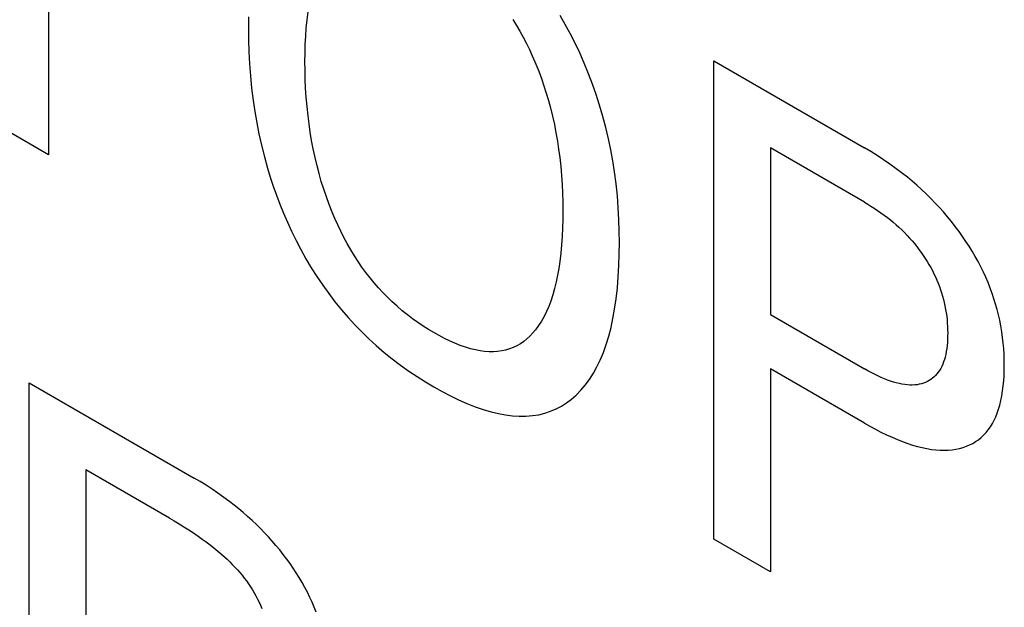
# Model space of a CAD drawing. Extents: x 0 to 594, y 0 to 420.
# Tile 8 of 35: x 223.02 to 226.38, y 197.81 to 199.81. Entities that reach past the tile are written whole.
import ezdxf

# ---------------------------------------------------------------- set-up
doc = ezdxf.new("R2010")
doc.units = 0
doc.header["$LTSCALE"] = 32.67
doc.layers.add('40000_ISO', color=7, linetype='CONTINUOUS')

msp = doc.modelspace()

# ---------------------------------------------------------------- linework, layer by layer
at = {"layer": '40000_ISO', "color": 7, "linetype": 'CONTINUOUS'}
for p, q in [((223.1155, 200.8011), (223.1155, 199.3533)), ((223.9987, 199.8141), (224.0021, 199.8413)), ((223.7985, 199.8244), (223.7981, 199.7856)), ((223.996, 199.7864), (223.9987, 199.8141)), ((224.7015, 199.8154), (224.7139, 199.7955)), ((224.8811, 199.7987), (224.8636, 199.8292)), ((224.8978, 199.7677), (224.8811, 199.7987)), ((223.7981, 199.7856), (223.7985, 199.7456)), ((223.994, 199.7583), (223.996, 199.7864)), ((224.7139, 199.7955), (224.7257, 199.7752)), ((224.7257, 199.7752), (224.7371, 199.7547)), ((224.9136, 199.7364), (224.8978, 199.7677)), ((223.7985, 199.7456), (223.7997, 199.7052)), ((223.9926, 199.7297), (223.994, 199.7583)), ((224.7371, 199.7547), (224.7479, 199.7339)), ((224.7479, 199.7339), (224.7582, 199.7129)), ((224.9303, 199.7013), (224.9136, 199.7364)), ((223.7997, 199.7052), (223.8019, 199.6643)), ((223.9915, 199.6716), (223.9918, 199.7008)), ((223.9918, 199.7008), (223.9926, 199.7297)), ((224.7582, 199.7129), (224.768, 199.6917)), ((224.946, 199.6659), (224.9303, 199.7013)), ((223.8019, 199.6643), (223.805, 199.623)), ((223.9918, 199.6416), (223.9915, 199.6716)), ((224.768, 199.6917), (224.7773, 199.6704)), ((224.7773, 199.6704), (224.7803, 199.6634)), ((224.7803, 199.6634), (224.7903, 199.6385)), ((224.9606, 199.6303), (224.946, 199.6659)), ((225.3887, 198.0409), (225.3887, 199.6739)), ((225.3887, 199.6739), (225.9029, 199.3771)), ((223.9926, 199.6112), (223.9918, 199.6416)), ((224.7903, 199.6385), (224.7995, 199.6136)), ((224.9742, 199.5946), (224.9606, 199.6303)), ((223.805, 199.623), (223.8092, 199.5812)), ((223.9939, 199.5806), (223.9926, 199.6112)), ((224.7995, 199.6136), (224.8082, 199.5886)), ((223.8092, 199.5812), (223.8145, 199.5389)), ((223.9959, 199.5497), (223.9939, 199.5806)), ((224.8082, 199.5886), (224.8161, 199.5637)), ((224.8161, 199.5637), (224.8235, 199.5388)), ((224.9868, 199.5589), (224.9742, 199.5946)), ((223.8145, 199.5389), (223.8201, 199.5011)), ((223.9986, 199.5184), (223.9959, 199.5497)), ((224.8235, 199.5388), (224.8302, 199.514)), ((224.9983, 199.5232), (224.9868, 199.5589)), ((223.8201, 199.5011), (223.8267, 199.463)), ((224.0019, 199.4869), (223.9986, 199.5184)), ((224.8302, 199.514), (224.8373, 199.4853)), ((225.0095, 199.4847), (224.9983, 199.5232)), ((223.1155, 199.3533), (222.9221, 199.465)), ((223.8267, 199.463), (223.8343, 199.4246)), ((224.0054, 199.4588), (224.0019, 199.4869)), ((224.8373, 199.4853), (224.8436, 199.4568)), ((225.0196, 199.4464), (225.0095, 199.4847)), ((224.0096, 199.4305), (224.0054, 199.4588)), ((224.0144, 199.402), (224.0096, 199.4305)), ((224.8436, 199.4568), (224.8492, 199.4285)), ((224.8492, 199.4285), (224.8541, 199.4004)), ((225.0286, 199.4083), (225.0196, 199.4464)), ((223.8343, 199.4246), (223.8429, 199.386)), ((224.0198, 199.3733), (224.0144, 199.402)), ((224.8541, 199.4004), (224.8583, 199.3725)), ((225.0364, 199.3704), (225.0286, 199.4083)), ((223.8429, 199.386), (223.8527, 199.3471)), ((224.026, 199.3445), (224.0198, 199.3733)), ((224.8583, 199.3725), (224.862, 199.3448)), ((225.0432, 199.3328), (225.0364, 199.3704)), ((225.5822, 199.3771), (225.5822, 198.8077)), ((225.9029, 199.1919), (225.5822, 199.3771)), ((225.9247, 199.3642), (225.9029, 199.3771)), ((225.9465, 199.3507), (225.9247, 199.3642)), ((223.8527, 199.3471), (223.8636, 199.308)), ((224.033, 199.3154), (224.026, 199.3445)), ((224.862, 199.3448), (224.8654, 199.3138)), ((225.0491, 199.2956), (225.0432, 199.3328)), ((225.9683, 199.3365), (225.9465, 199.3507)), ((225.99, 199.3216), (225.9683, 199.3365)), ((223.8636, 199.308), (223.873, 199.2772)), ((224.0399, 199.2892), (224.033, 199.3154)), ((224.8654, 199.3138), (224.868, 199.283)), ((225.0545, 199.2541), (225.0491, 199.2956)), ((226.0117, 199.306), (225.99, 199.3216)), ((226.0333, 199.2897), (226.0117, 199.306)), ((223.873, 199.2772), (223.8831, 199.2464)), ((224.0474, 199.2628), (224.0399, 199.2892)), ((224.0557, 199.2364), (224.0474, 199.2628)), ((224.868, 199.283), (224.8701, 199.2525)), ((226.0497, 199.2767), (226.0333, 199.2897)), ((226.0659, 199.2633), (226.0497, 199.2767)), ((226.0821, 199.2494), (226.0659, 199.2633)), ((223.8831, 199.2464), (223.894, 199.2155)), ((224.0646, 199.21), (224.0557, 199.2364)), ((224.8701, 199.2525), (224.8714, 199.2224)), ((225.0588, 199.213), (225.0545, 199.2541)), ((226.0981, 199.235), (226.0821, 199.2494)), ((226.114, 199.2201), (226.0981, 199.235)), ((223.894, 199.2155), (223.9057, 199.1847)), ((224.0743, 199.1836), (224.0646, 199.21)), ((224.8714, 199.2224), (224.8723, 199.1925)), ((224.8723, 199.1925), (224.8725, 199.163)), ((225.062, 199.1725), (225.0588, 199.213)), ((225.9029, 199.1919), (225.9142, 199.1852)), ((226.1297, 199.2047), (226.114, 199.2201)), ((226.1452, 199.1888), (226.1297, 199.2047)), ((223.9057, 199.1847), (223.9181, 199.154)), ((224.0847, 199.1572), (224.0743, 199.1836)), ((224.8725, 199.163), (224.8723, 199.1331)), ((225.0642, 199.1324), (225.062, 199.1725)), ((225.9142, 199.1852), (225.9255, 199.1783)), ((225.9255, 199.1783), (225.9368, 199.1711)), ((225.9368, 199.1711), (225.9481, 199.1635)), ((225.9481, 199.1635), (225.9594, 199.1557)), ((226.1593, 199.1737), (226.1452, 199.1888)), ((226.1732, 199.1582), (226.1593, 199.1737)), ((226.1868, 199.1422), (226.1732, 199.1582)), ((223.9181, 199.154), (223.9314, 199.1234)), ((224.0939, 199.1355), (224.0847, 199.1572)), ((224.1036, 199.1139), (224.0939, 199.1355)), ((224.8723, 199.1331), (224.8715, 199.1036)), ((225.0655, 199.0928), (225.0642, 199.1324)), ((225.9594, 199.1557), (225.9706, 199.1475)), ((225.9706, 199.1475), (225.9818, 199.139)), ((225.9818, 199.139), (225.9917, 199.1312)), ((225.9917, 199.1312), (226.0014, 199.1231)), ((226.2002, 199.1259), (226.1868, 199.1422)), ((226.2134, 199.1091), (226.2002, 199.1259)), ((223.9314, 199.1234), (223.9454, 199.0929)), ((223.9454, 199.0929), (223.9611, 199.0611)), ((224.1139, 199.0924), (224.1036, 199.1139)), ((224.1247, 199.0712), (224.1139, 199.0924)), ((224.8715, 199.1036), (224.8702, 199.0745)), ((225.066, 199.0536), (225.0655, 199.0928)), ((226.0014, 199.1231), (226.0111, 199.1147)), ((226.0111, 199.1147), (226.0208, 199.1061)), ((226.0208, 199.1061), (226.0303, 199.0971)), ((226.0303, 199.0971), (226.0397, 199.0878)), ((226.2262, 199.092), (226.2134, 199.1091)), ((226.2387, 199.0744), (226.2262, 199.092)), ((223.9611, 199.0611), (223.9776, 199.0297)), ((224.136, 199.0501), (224.1247, 199.0712)), ((224.8702, 199.0745), (224.8682, 199.0457)), ((226.0397, 199.0878), (226.049, 199.0782)), ((226.049, 199.0782), (226.0574, 199.0692)), ((226.0574, 199.0692), (226.0656, 199.0599)), ((226.0656, 199.0599), (226.0737, 199.0503)), ((226.2499, 199.0579), (226.2387, 199.0744)), ((226.2608, 199.041), (226.2499, 199.0579)), ((223.9776, 199.0297), (223.995, 198.9986)), ((224.1478, 199.0294), (224.136, 199.0501)), ((224.1602, 199.009), (224.1478, 199.0294)), ((224.8682, 199.0457), (224.8655, 199.0175)), ((225.0656, 199.0141), (225.066, 199.0536)), ((226.0737, 199.0503), (226.0817, 199.0405)), ((226.0817, 199.0405), (226.0894, 199.0304)), ((226.0894, 199.0304), (226.097, 199.0201)), ((226.2714, 199.0239), (226.2608, 199.041)), ((226.2815, 199.0066), (226.2714, 199.0239)), ((223.995, 198.9986), (224.0132, 198.968)), ((224.1732, 198.9891), (224.1602, 199.009)), ((224.8655, 199.0175), (224.8622, 198.9897)), ((225.0644, 198.9751), (225.0656, 199.0141)), ((226.097, 199.0201), (226.1043, 199.0096)), ((226.1043, 199.0096), (226.111, 198.9997)), ((226.111, 198.9997), (226.1174, 198.9895)), ((226.2913, 198.989), (226.2815, 199.0066)), ((224.0132, 198.968), (224.0322, 198.938)), ((224.1863, 198.9701), (224.1732, 198.9891)), ((224.1998, 198.9516), (224.1863, 198.9701)), ((224.8586, 198.9657), (224.8545, 198.9422)), ((224.8622, 198.9897), (224.8586, 198.9657)), ((225.0622, 198.9368), (225.0644, 198.9751)), ((226.1174, 198.9895), (226.1236, 198.9792)), ((226.1236, 198.9792), (226.1295, 198.9688)), ((226.1295, 198.9688), (226.1352, 198.9582)), ((226.1352, 198.9582), (226.1406, 198.9476)), ((226.3006, 198.9712), (226.2913, 198.989)), ((226.3094, 198.9533), (226.3006, 198.9712)), ((224.0322, 198.938), (224.052, 198.9086)), ((224.2138, 198.9336), (224.1998, 198.9516)), ((224.2282, 198.9162), (224.2138, 198.9336)), ((224.8545, 198.9422), (224.8497, 198.9193)), ((225.059, 198.8991), (225.0622, 198.9368)), ((226.1406, 198.9476), (226.1457, 198.9368)), ((226.1457, 198.9368), (226.1506, 198.926)), ((226.1506, 198.926), (226.1551, 198.915)), ((226.3177, 198.9352), (226.3094, 198.9533)), ((226.3255, 198.917), (226.3177, 198.9352)), ((224.052, 198.9086), (224.0725, 198.88)), ((224.2429, 198.8992), (224.2282, 198.9162)), ((224.2579, 198.8829), (224.2429, 198.8992)), ((224.8442, 198.8969), (224.8381, 198.8751)), ((224.8497, 198.9193), (224.8442, 198.8969)), ((225.0548, 198.8621), (225.059, 198.8991)), ((226.1551, 198.915), (226.1594, 198.9039)), ((226.1594, 198.9039), (226.1633, 198.8928)), ((226.1633, 198.8928), (226.1669, 198.8818)), ((226.3328, 198.8986), (226.3255, 198.917)), ((226.3395, 198.8803), (226.3328, 198.8986)), ((224.0725, 198.88), (224.094, 198.8519)), ((224.2732, 198.8672), (224.2579, 198.8829)), ((224.2888, 198.8521), (224.2732, 198.8672)), ((224.8381, 198.8751), (224.8311, 198.8541)), ((225.0495, 198.826), (225.0548, 198.8621)), ((226.1669, 198.8818), (226.1702, 198.8707)), ((226.1702, 198.8707), (226.1732, 198.8597)), ((226.1732, 198.8597), (226.1759, 198.8487)), ((226.3457, 198.8619), (226.3395, 198.8803)), ((226.3513, 198.8436), (226.3457, 198.8619)), ((224.094, 198.8519), (224.1162, 198.8247)), ((224.1162, 198.8247), (224.1389, 198.7984)), ((224.3061, 198.8363), (224.2888, 198.8521)), ((224.3237, 198.8212), (224.3061, 198.8363)), ((224.8242, 198.8359), (224.8167, 198.8184)), ((224.8311, 198.8541), (224.8242, 198.8359)), ((225.0438, 198.7948), (225.0495, 198.826)), ((226.1759, 198.8487), (226.1783, 198.8378)), ((226.1783, 198.8378), (226.1806, 198.8258)), ((226.1806, 198.8258), (226.1825, 198.8139)), ((226.3565, 198.8253), (226.3513, 198.8436)), ((226.3611, 198.807), (226.3565, 198.8253)), ((224.1389, 198.7984), (224.1622, 198.773)), ((224.3414, 198.807), (224.3237, 198.8212)), ((224.3593, 198.7934), (224.3414, 198.807)), ((224.3772, 198.7806), (224.3593, 198.7934)), ((224.8084, 198.8016), (224.7995, 198.7856)), ((224.8167, 198.8184), (224.8084, 198.8016)), ((225.0372, 198.7644), (225.0438, 198.7948)), ((225.5822, 198.8077), (225.9029, 198.6225)), ((226.1825, 198.8139), (226.1841, 198.8021)), ((226.1841, 198.8021), (226.1854, 198.7905)), ((226.1854, 198.7905), (226.1863, 198.7789)), ((226.3652, 198.789), (226.3611, 198.807)), ((226.3691, 198.7691), (226.3652, 198.789)), ((224.1622, 198.773), (224.186, 198.7486)), ((224.3953, 198.7685), (224.3772, 198.7806)), ((224.4134, 198.7571), (224.3953, 198.7685)), ((224.4315, 198.7463), (224.4134, 198.7571)), ((224.7793, 198.7561), (224.7701, 198.7451)), ((224.7898, 198.7704), (224.7793, 198.7561)), ((224.7995, 198.7856), (224.7898, 198.7704)), ((225.0296, 198.7348), (225.0372, 198.7644)), ((226.1863, 198.7789), (226.187, 198.7675)), ((226.187, 198.7675), (226.1874, 198.7563)), ((226.1874, 198.7563), (226.1875, 198.7452)), ((226.3724, 198.7494), (226.3691, 198.7691)), ((224.186, 198.7486), (224.2101, 198.7252)), ((224.2101, 198.7252), (224.2345, 198.7028)), ((224.4497, 198.7361), (224.4315, 198.7463)), ((224.4678, 198.7267), (224.4497, 198.7361)), ((224.4859, 198.7179), (224.4678, 198.7267)), ((224.75, 198.7251), (224.7391, 198.7164)), ((224.7603, 198.7347), (224.75, 198.7251)), ((224.7701, 198.7451), (224.7603, 198.7347)), ((225.0209, 198.7062), (225.0296, 198.7348)), ((226.187, 198.7232), (226.1864, 198.7125)), ((226.1874, 198.7341), (226.187, 198.7232)), ((226.1875, 198.7452), (226.1874, 198.7341)), ((226.3751, 198.7299), (226.3724, 198.7494)), ((226.3773, 198.7106), (226.3751, 198.7299)), ((224.2345, 198.7028), (224.2621, 198.679)), ((224.5039, 198.7099), (224.4859, 198.7179)), ((224.5217, 198.7028), (224.5039, 198.7099)), ((224.5395, 198.6966), (224.5217, 198.7028)), ((224.557, 198.6914), (224.5395, 198.6966)), ((224.5744, 198.6872), (224.557, 198.6914)), ((224.59, 198.6843), (224.5744, 198.6872)), ((224.6904, 198.6905), (224.6772, 198.6867)), ((224.7034, 198.6955), (224.6904, 198.6905)), ((224.7158, 198.7015), (224.7034, 198.6955)), ((224.7278, 198.7085), (224.7158, 198.7015)), ((224.7391, 198.7164), (224.7278, 198.7085)), ((225.011, 198.6787), (225.0209, 198.7062)), ((226.1842, 198.6917), (226.1826, 198.6816)), ((226.1854, 198.702), (226.1842, 198.6917)), ((226.1864, 198.7125), (226.1854, 198.702)), ((226.3789, 198.6916), (226.3773, 198.7106)), ((226.3801, 198.6728), (226.3789, 198.6916)), ((224.2621, 198.679), (224.29, 198.6565)), ((224.29, 198.6565), (224.318, 198.6352)), ((224.6053, 198.6824), (224.59, 198.6843)), ((224.6204, 198.6813), (224.6053, 198.6824)), ((224.6352, 198.6812), (224.6204, 198.6813)), ((224.6496, 198.6821), (224.6352, 198.6812)), ((224.6636, 198.6839), (224.6496, 198.6821)), ((224.6772, 198.6867), (224.6636, 198.6839)), ((225.0001, 198.6524), (225.011, 198.6787)), ((226.1761, 198.6541), (226.1734, 198.6462)), ((226.1784, 198.6624), (226.1761, 198.6541)), ((226.1807, 198.6718), (226.1784, 198.6624)), ((226.1826, 198.6816), (226.1807, 198.6718)), ((226.3807, 198.6542), (226.3801, 198.6728)), ((226.381, 198.6358), (226.3807, 198.6542)), ((224.318, 198.6352), (224.3463, 198.615)), ((224.9768, 198.6075), (224.9889, 198.6294)), ((224.9889, 198.6294), (225.0001, 198.6524)), ((225.5822, 198.6225), (225.5822, 197.9292)), ((225.9029, 198.4373), (225.5822, 198.6225)), ((225.9143, 198.616), (225.9029, 198.6225)), ((226.1636, 198.6241), (226.1597, 198.6174)), ((226.1672, 198.6311), (226.1636, 198.6241)), ((226.1705, 198.6385), (226.1672, 198.6311)), ((226.1734, 198.6462), (226.1705, 198.6385)), ((226.3808, 198.6174), (226.381, 198.6358)), ((224.3463, 198.615), (224.3746, 198.596)), ((224.3746, 198.596), (224.4031, 198.5781)), ((224.9493, 198.5674), (224.9636, 198.5868)), ((224.9636, 198.5868), (224.9768, 198.6075)), ((225.9257, 198.6099), (225.9143, 198.616)), ((225.9371, 198.604), (225.9257, 198.6099)), ((225.9485, 198.5985), (225.9371, 198.604)), ((225.9598, 198.5933), (225.9485, 198.5985)), ((225.9711, 198.5886), (225.9598, 198.5933)), ((225.9824, 198.5842), (225.9711, 198.5886)), ((226.1358, 198.5904), (226.1302, 198.5863)), ((226.1412, 198.5949), (226.1358, 198.5904)), ((226.1462, 198.5999), (226.1412, 198.5949)), ((226.151, 198.6053), (226.1462, 198.5999)), ((226.1555, 198.6111), (226.151, 198.6053)), ((226.1597, 198.6174), (226.1555, 198.6111)), ((226.379, 198.5815), (226.3801, 198.5993)), ((226.3801, 198.5993), (226.3808, 198.6174)), ((223.0494, 196.942), (223.0494, 198.575)), ((223.0494, 198.575), (223.6127, 198.2498)), ((224.4031, 198.5781), (224.4315, 198.5611)), ((224.4315, 198.5611), (224.46, 198.5452)), ((224.934, 198.5494), (224.9493, 198.5674)), ((225.9923, 198.5807), (225.9824, 198.5842)), ((226.0021, 198.5775), (225.9923, 198.5807)), ((226.0119, 198.5748), (226.0021, 198.5775)), ((226.0215, 198.5724), (226.0119, 198.5748)), ((226.0311, 198.5705), (226.0215, 198.5724)), ((226.0406, 198.569), (226.0311, 198.5705)), ((226.0499, 198.568), (226.0406, 198.569)), ((226.0583, 198.5675), (226.0499, 198.568)), ((226.0666, 198.5674), (226.0583, 198.5675)), ((226.0747, 198.5678), (226.0666, 198.5674)), ((226.0827, 198.5686), (226.0747, 198.5678)), ((226.0904, 198.5699), (226.0827, 198.5686)), ((226.098, 198.5717), (226.0904, 198.5699)), ((226.1053, 198.5739), (226.098, 198.5717)), ((226.1119, 198.5764), (226.1053, 198.5739)), ((226.1182, 198.5793), (226.1119, 198.5764)), ((226.1243, 198.5826), (226.1182, 198.5793)), ((226.1302, 198.5863), (226.1243, 198.5826)), ((226.3752, 198.5471), (226.3774, 198.5641)), ((226.3774, 198.5641), (226.379, 198.5815)), ((224.46, 198.5452), (224.4883, 198.5304)), ((224.4883, 198.5304), (224.5166, 198.5167)), ((224.8853, 198.5066), (224.9019, 198.5191)), ((224.9019, 198.5191), (224.9176, 198.5328)), ((224.9176, 198.5328), (224.934, 198.5494)), ((226.3693, 198.5143), (226.3725, 198.5304)), ((226.3725, 198.5304), (226.3752, 198.5471)), ((224.5166, 198.5167), (224.5448, 198.5043)), ((224.5448, 198.5043), (224.5728, 198.4933)), ((224.5728, 198.4933), (224.6006, 198.4837)), ((224.8305, 198.4778), (224.8496, 198.4859)), ((224.8496, 198.4859), (224.8678, 198.4956)), ((224.8678, 198.4956), (224.8853, 198.5066)), ((226.3614, 198.485), (226.3654, 198.4986)), ((226.3654, 198.4986), (226.3693, 198.5143)), ((224.6006, 198.4837), (224.6281, 198.4757)), ((224.6281, 198.4757), (224.6525, 198.4699)), ((224.6525, 198.4699), (224.6767, 198.4655)), ((224.6767, 198.4655), (224.7004, 198.4626)), ((224.7004, 198.4626), (224.7237, 198.4611)), ((224.7237, 198.4611), (224.7465, 198.4612)), ((224.7465, 198.4612), (224.7686, 198.4629)), ((224.7686, 198.4629), (224.7901, 198.4662)), ((224.7901, 198.4662), (224.8107, 198.4712)), ((224.8107, 198.4712), (224.8305, 198.4778)), ((226.3462, 198.4471), (226.3518, 198.4592)), ((226.3518, 198.4592), (226.3568, 198.4718)), ((226.3568, 198.4718), (226.3614, 198.485)), ((225.9029, 198.4373), (225.9218, 198.4266)), ((225.9218, 198.4266), (225.9407, 198.4164)), ((226.3263, 198.4144), (226.3335, 198.4246)), ((226.3335, 198.4246), (226.3401, 198.4355)), ((226.3401, 198.4355), (226.3462, 198.4471)), ((225.9407, 198.4164), (225.9596, 198.4067)), ((225.9596, 198.4067), (225.9785, 198.3975)), ((225.9785, 198.3975), (225.9974, 198.3889)), ((225.9974, 198.3889), (226.0161, 198.3809)), ((226.2926, 198.3808), (226.3018, 198.3881)), ((226.3018, 198.3881), (226.3104, 198.3961)), ((226.3104, 198.3961), (226.3186, 198.4049)), ((226.3186, 198.4049), (226.3263, 198.4144)), ((226.0161, 198.3809), (226.0349, 198.3736)), ((226.0349, 198.3736), (226.0513, 198.3677)), ((226.0513, 198.3677), (226.0677, 198.3624)), ((226.0677, 198.3624), (226.084, 198.3577)), ((226.084, 198.3577), (226.1001, 198.3537)), ((226.1001, 198.3537), (226.1161, 198.3504)), ((226.2155, 198.3484), (226.2282, 198.3511)), ((226.2282, 198.3511), (226.2407, 198.3546)), ((226.2407, 198.3546), (226.2518, 198.3585)), ((226.2518, 198.3585), (226.2626, 198.363)), ((226.2626, 198.363), (226.273, 198.3682)), ((226.273, 198.3682), (226.283, 198.3742)), ((226.283, 198.3742), (226.2926, 198.3808)), ((226.1161, 198.3504), (226.1319, 198.3478)), ((226.1319, 198.3478), (226.1474, 198.346)), ((226.1474, 198.346), (226.1615, 198.3451)), ((226.1615, 198.3451), (226.1754, 198.3448)), ((226.1754, 198.3448), (226.1891, 198.3453)), ((226.1891, 198.3453), (226.2024, 198.3465)), ((226.2024, 198.3465), (226.2155, 198.3484)), ((223.2428, 198.2781), (223.2428, 197.7469)), ((223.5285, 198.1132), (223.2428, 198.2781)), ((223.6331, 198.2378), (223.6127, 198.2498)), ((223.6535, 198.2252), (223.6331, 198.2378)), ((223.6739, 198.212), (223.6535, 198.2252)), ((223.6942, 198.1983), (223.6739, 198.212)), ((223.7145, 198.1839), (223.6942, 198.1983)), ((223.7347, 198.1689), (223.7145, 198.1839)), ((223.7501, 198.157), (223.7347, 198.1689)), ((223.7654, 198.1447), (223.7501, 198.157)), ((223.7806, 198.1319), (223.7654, 198.1447)), ((223.7957, 198.1188), (223.7806, 198.1319)), ((223.8107, 198.1052), (223.7957, 198.1188)), ((223.5285, 198.1132), (223.5449, 198.1036)), ((223.5449, 198.1036), (223.5613, 198.0937)), ((223.5613, 198.0937), (223.5778, 198.0836)), ((223.5778, 198.0836), (223.5942, 198.0731)), ((223.8256, 198.0912), (223.8107, 198.1052)), ((223.8403, 198.0767), (223.8256, 198.0912)), ((223.5942, 198.0731), (223.6106, 198.0623)), ((223.6106, 198.0623), (223.6269, 198.0511)), ((223.6269, 198.0511), (223.6404, 198.0416)), ((223.8536, 198.0631), (223.8403, 198.0767)), ((223.8668, 198.049), (223.8536, 198.0631)), ((223.8798, 198.0346), (223.8668, 198.049)), ((223.6404, 198.0416), (223.6539, 198.0318)), ((223.6539, 198.0318), (223.6673, 198.0216)), ((223.6673, 198.0216), (223.6806, 198.0112)), ((223.8925, 198.0198), (223.8798, 198.0346)), ((223.9051, 198.0046), (223.8925, 198.0198)), ((225.5822, 197.9292), (225.3887, 198.0409)), ((223.6806, 198.0112), (223.6939, 198.0003)), ((223.6939, 198.0003), (223.7071, 197.989)), ((223.7071, 197.989), (223.7162, 197.9809)), ((223.7162, 197.9809), (223.7253, 197.9726)), ((223.9174, 197.9891), (223.9051, 198.0046)), ((223.9294, 197.9732), (223.9174, 197.9891)), ((223.7253, 197.9726), (223.7343, 197.964)), ((223.7343, 197.964), (223.7431, 197.9552)), ((223.7431, 197.9552), (223.7519, 197.946)), ((223.9405, 197.9578), (223.9294, 197.9732)), ((223.9514, 197.9421), (223.9405, 197.9578)), ((223.7519, 197.946), (223.7605, 197.9366)), ((223.7605, 197.9366), (223.769, 197.9269)), ((223.769, 197.9269), (223.7766, 197.9178)), ((223.7766, 197.9178), (223.784, 197.9084)), ((223.9619, 197.9261), (223.9514, 197.9421)), ((223.972, 197.9098), (223.9619, 197.9261)), ((223.784, 197.9084), (223.7913, 197.8988)), ((223.7913, 197.8988), (223.7983, 197.8889)), ((223.7983, 197.8889), (223.8051, 197.8789)), ((223.9818, 197.8933), (223.972, 197.9098)), ((223.9912, 197.8766), (223.9818, 197.8933)), ((223.8051, 197.8789), (223.8117, 197.8686)), ((223.8117, 197.8686), (223.818, 197.8582)), ((223.818, 197.8582), (223.824, 197.8476)), ((223.824, 197.8476), (223.8297, 197.8368)), ((224.0001, 197.8597), (223.9912, 197.8766)), ((224.0085, 197.8425), (224.0001, 197.8597)), ((223.8297, 197.8368), (223.835, 197.8261)), ((223.835, 197.8261), (223.84, 197.8153)), ((223.84, 197.8153), (223.8447, 197.8044)), ((224.0162, 197.8257), (224.0085, 197.8425)), ((224.0234, 197.8088), (224.0162, 197.8257)), ((224.0301, 197.7918), (224.0234, 197.8088))]:
    msp.add_line(p, q, dxfattribs=at)

doc.saveas('drawing.dxf')
